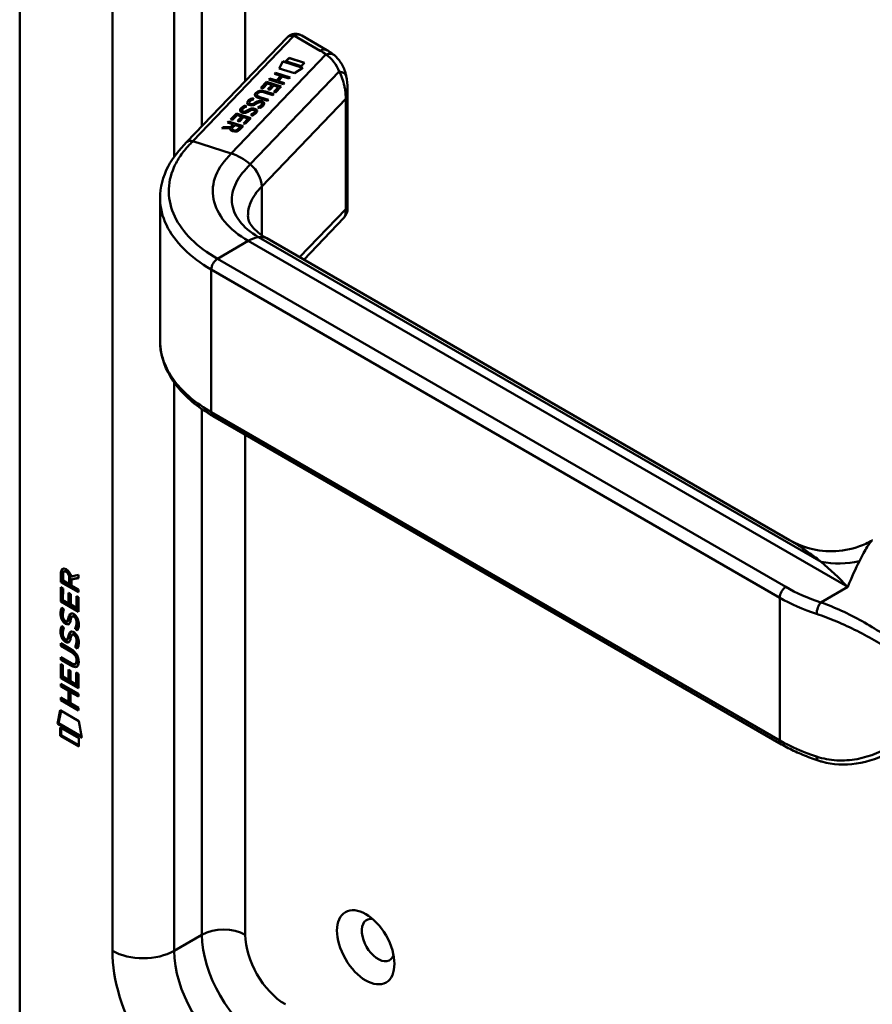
# Model space of a CAD drawing. Header units: millimetres. Extents: x 20 to 833, y 20 to 574.
# Tile 2 of 7: x 190 to 229, y 84 to 129. Entities that reach past the tile are written whole.
import ezdxf

# ---------------------------------------------------------------- set-up
doc = ezdxf.new("R2010")
doc.units = ezdxf.units.MM
doc.header["$LTSCALE"] = 2
doc.layers.add('Sichtbare Kanten(DIN)', color=7, linetype='Continuous', lineweight=50)
doc.layers.add('Sichtbare tangentiale Kanten(DIN)', color=7, linetype='Continuous', lineweight=50)

msp = doc.modelspace()

# ---------------------------------------------------------------- linework, layer by layer
at = {"layer": 'Sichtbare Kanten(DIN)'}
for p, q in [((190.0202, 163.8756), (190.0202, 82.226)), ((197.6609, 123.3266), (202.2704, 128.1277)), ((204.0814, 127.5463), (202.9339, 128.2088)), ((202.2099, 127.035), (202.3575, 127.1888)), ((202.2146, 127.0335), (202.3575, 127.1822)), ((202.3575, 127.1888), (203.0565, 126.9651)), ((202.3575, 127.1888), (202.3575, 127.1822)), ((202.3575, 127.1822), (203.0517, 126.9601)), ((201.8956, 126.7098), (202.066, 127.0308)), ((202.5967, 126.4854), (201.8956, 126.7098)), ((201.8985, 126.7089), (202.066, 127.0243)), ((202.066, 127.0308), (202.9791, 126.7386)), ((202.066, 127.0308), (202.066, 127.0243)), ((202.066, 127.0243), (202.9725, 126.7342)), ((202.9088, 126.8113), (202.2099, 127.035)), ((202.9791, 126.7386), (202.5967, 126.4854)), ((203.0565, 126.9651), (202.9088, 126.8113)), ((201.4278, 126.1983), (201.4766, 126.2491)), ((201.4326, 126.1968), (201.4766, 126.2426)), ((201.4766, 126.2491), (201.7703, 126.1551)), ((201.4766, 126.2491), (201.4766, 126.2426)), ((201.4766, 126.2426), (201.7703, 126.1486)), ((201.678, 126.4588), (201.7267, 126.5096)), ((201.9716, 126.3649), (201.678, 126.4588)), ((201.6827, 126.4573), (201.7267, 126.5031)), ((201.7267, 126.5096), (202.3934, 126.2962)), ((201.7267, 126.5096), (201.7267, 126.5031)), ((201.7267, 126.5031), (202.3886, 126.2912)), ((201.7703, 126.1551), (201.9716, 126.3649)), ((201.7703, 126.1486), (201.9716, 126.3583)), ((202.0548, 126.3383), (201.8534, 126.1285)), ((201.9716, 126.3649), (201.9716, 126.3583)), ((202.3447, 126.2455), (202.0548, 126.3383)), ((202.3934, 126.2962), (202.3447, 126.2455)), ((201.0633, 125.819), (201.325, 126.0916)), ((201.1445, 125.793), (201.0633, 125.819)), ((201.0681, 125.8175), (201.325, 126.085)), ((201.3575, 126.0148), (201.1445, 125.793)), ((201.325, 126.0916), (201.9917, 125.8782)), ((201.325, 126.0916), (201.325, 126.085)), ((201.325, 126.085), (201.9869, 125.8732)), ((201.5717, 125.9462), (201.3575, 126.0148)), ((201.3847, 125.7514), (201.5717, 125.9462)), ((201.3895, 125.7499), (201.5717, 125.9397)), ((202.0945, 125.985), (201.4278, 126.1983)), ((201.653, 125.9202), (201.4659, 125.7254)), ((201.5717, 125.9462), (201.5717, 125.9397)), ((201.6513, 125.6343), (201.8616, 125.8534)), ((201.8616, 125.8534), (201.653, 125.9202)), ((201.6561, 125.6328), (201.8616, 125.8469)), ((201.9917, 125.8782), (201.7326, 125.6083)), ((201.7703, 126.1551), (201.7703, 126.1486)), ((201.8534, 126.1285), (202.1433, 126.0357)), ((201.8534, 126.1285), (201.8534, 126.122)), ((201.8534, 126.122), (202.1385, 126.0307)), ((201.8616, 125.8534), (201.8616, 125.8469)), ((202.1433, 126.0357), (202.0945, 125.985)), ((200.6663, 125.3435), (200.6663, 125.337)), ((200.8814, 125.5016), (200.8814, 125.495)), ((200.9152, 125.5669), (200.9139, 125.5656)), ((201.3599, 125.2201), (200.976, 125.343)), ((201.0192, 125.3955), (201.4086, 125.2709)), ((201.0192, 125.389), (201.4038, 125.2659)), ((201.61, 125.4806), (201.2206, 125.6053)), ((201.2749, 125.6543), (201.6587, 125.5314)), ((201.2749, 125.6477), (201.6539, 125.5264)), ((201.4659, 125.7254), (201.3847, 125.7514)), ((201.6587, 125.5314), (201.61, 125.4806)), ((201.7326, 125.6083), (201.6513, 125.6343)), ((205.0258, 120.2907), (205.0258, 125.761)), ((200.3371, 125.0006), (200.3371, 124.9941)), ((200.5264, 125.1353), (200.5264, 125.1287)), ((200.5816, 125.0768), (200.5844, 125.076)), ((200.5816, 125.0768), (200.5816, 125.0703)), ((200.5816, 125.0703), (200.5844, 125.0694)), ((200.6629, 125.0716), (200.6629, 125.0651)), ((200.7611, 125.115), (200.7611, 125.1085)), ((200.7981, 125.1382), (200.7981, 125.1316)), ((200.9925, 124.8923), (200.9264, 124.931)), ((200.9716, 125.1504), (200.9669, 125.149)), ((201.1186, 125.0863), (201.1191, 125.0892)), ((201.1186, 125.0798), (201.1191, 125.0826)), ((201.1198, 125.0967), (201.1198, 125.0902)), ((201.4086, 125.2709), (201.3599, 125.2201)), ((199.6751, 124.3731), (199.9368, 124.6457)), ((199.6799, 124.3716), (199.9368, 124.6392)), ((199.9693, 124.5689), (199.7564, 124.3471)), ((199.9368, 124.6457), (200.6035, 124.4323)), ((199.9368, 124.6457), (199.9368, 124.6392)), ((199.9368, 124.6392), (200.5987, 124.4273)), ((200.1835, 124.5003), (199.9693, 124.5689)), ((199.9965, 124.3055), (200.1835, 124.5003)), ((200.0013, 124.304), (200.1835, 124.4938)), ((200.2648, 124.4743), (200.0777, 124.2795)), ((200.1835, 124.5003), (200.1835, 124.4938)), ((200.1971, 124.7924), (200.1971, 124.7858)), ((200.2524, 124.7339), (200.2551, 124.7331)), ((200.2524, 124.7339), (200.2524, 124.7274)), ((200.2524, 124.7274), (200.2551, 124.7265)), ((200.4735, 124.4075), (200.2648, 124.4743)), ((200.3336, 124.7287), (200.3336, 124.7222)), ((200.6035, 124.4323), (200.3443, 124.1624)), ((200.4319, 124.7721), (200.4319, 124.7656)), ((200.4689, 124.7953), (200.4689, 124.7887)), ((200.6633, 124.5494), (200.5972, 124.5881)), ((200.6424, 124.8075), (200.6377, 124.8061)), ((200.7894, 124.7434), (200.7899, 124.7463)), ((200.7894, 124.7369), (200.7899, 124.7397)), ((200.7906, 124.7538), (200.7906, 124.7473)), ((199.2707, 123.9519), (199.3268, 124.0104)), ((199.6516, 123.9692), (199.2707, 123.9519)), ((199.2772, 123.9522), (199.3268, 124.0038)), ((199.3268, 124.0104), (199.6908, 124.0269)), ((199.3268, 124.0038), (199.6908, 124.0204)), ((199.3268, 124.0104), (199.3268, 124.0038)), ((199.5345, 124.2267), (199.5838, 124.278)), ((199.8007, 124.1414), (199.5345, 124.2267)), ((199.5393, 124.2251), (199.5838, 124.2715)), ((199.5838, 124.278), (200.2505, 124.0647)), ((199.5838, 124.278), (199.5838, 124.2715)), ((199.5838, 124.2715), (200.2457, 124.0597)), ((199.6516, 123.9692), (199.6516, 123.9627)), ((199.7564, 124.3471), (199.6751, 124.3731)), ((199.6908, 124.0269), (199.8007, 124.1414)), ((199.6908, 124.0204), (199.8007, 124.1349)), ((199.6908, 124.0269), (199.6908, 124.0204)), ((199.8823, 124.1153), (199.7675, 123.9957)), ((199.8007, 124.1414), (199.8007, 124.1349)), ((200.1196, 124.0394), (199.8823, 124.1153)), ((200.0777, 124.2795), (199.9965, 124.3055)), ((200.0048, 123.9198), (200.1196, 124.0394)), ((200.0048, 123.9132), (200.1196, 124.0329)), ((200.2505, 124.0647), (200.0804, 123.8879)), ((200.1196, 124.0394), (200.1196, 124.0329)), ((200.2631, 124.1884), (200.4735, 124.4075)), ((200.3443, 124.1624), (200.2631, 124.1884)), ((200.2679, 124.1869), (200.4735, 124.401)), ((200.4735, 124.4075), (200.4735, 124.401)), ((199.7376, 123.939), (199.7376, 123.9325)), ((196.4458, 114.2291), (196.4458, 120.7027)), ((204.857, 119.8621), (203.021, 117.9499)), ((225.2599, 105.1103), (201.3268, 118.928)), ((224.8927, 95.76), (198.8712, 110.7836)), ((192.0909, 103.6978), (192.0485, 103.6733)), ((191.9043, 103.1904), (191.9049, 103.619)), ((191.9473, 103.6435), (191.9049, 103.619)), ((191.9467, 103.2149), (191.9473, 103.6435)), ((192.0034, 103.5478), (192.0032, 103.2578)), ((192.0032, 103.2578), (192.2911, 103.0914)), ((192.2911, 103.0914), (192.2913, 103.3814)), ((192.3335, 103.1159), (192.3337, 103.4059)), ((192.3752, 103.4508), (192.7133, 103.5136)), ((192.3902, 103.3118), (192.39, 103.0342)), ((192.7132, 103.3719), (192.3902, 103.3118)), ((192.4326, 103.3363), (192.3902, 103.3118)), ((192.7132, 103.3885), (192.4326, 103.3363)), ((192.7133, 103.5136), (192.7132, 103.3719)), ((191.9037, 102.2991), (191.9041, 102.9534)), ((191.9041, 102.9534), (192.0026, 102.8965)), ((191.9467, 103.2149), (191.9043, 103.1904)), ((192.7128, 102.7229), (191.9043, 103.1904)), ((191.9461, 102.3236), (191.9465, 102.9289)), ((192.7128, 102.7719), (191.9467, 103.2149)), ((192.0026, 102.8965), (192.0023, 102.3652)), ((192.3335, 103.1159), (192.2911, 103.0914)), ((192.39, 103.0342), (192.7129, 102.8475)), ((192.7129, 102.8475), (192.7128, 102.7229)), ((192.0023, 102.3652), (192.2553, 102.2189)), ((192.2553, 102.2189), (192.2556, 102.6913)), ((192.2556, 102.6913), (192.3542, 102.6343)), ((192.2977, 102.2434), (192.298, 102.6668)), ((192.3542, 102.6343), (192.3539, 102.1619)), ((192.6137, 102.0117), (192.6141, 102.5494)), ((192.6141, 102.5494), (192.7126, 102.4924)), ((192.6561, 102.0362), (192.6565, 102.5249)), ((192.7126, 102.4924), (192.7122, 101.8316)), ((191.9461, 102.3236), (191.9037, 102.2991)), ((192.7122, 101.8316), (191.9037, 102.2991)), ((192.7122, 101.8806), (191.9461, 102.3236)), ((191.9522, 102.0183), (192.048, 101.9303)), ((192.2977, 102.2434), (192.2553, 102.2189)), ((192.3539, 102.1619), (192.6137, 102.0117)), ((192.6561, 102.0362), (192.6137, 102.0117)), ((192.0078, 101.5514), (192.0098, 101.5445)), ((192.2436, 101.4323), (192.2467, 101.436)), ((192.4665, 101.6408), (192.4241, 101.6163)), ((192.4977, 101.6044), (192.4944, 101.6063)), ((192.5401, 101.6289), (192.4977, 101.6044)), ((192.5401, 101.6289), (192.5368, 101.6308)), ((191.9517, 101.187), (192.0474, 101.0989)), ((192.2322, 101.422), (192.1897, 101.3975)), ((192.2348, 101.4237), (192.1924, 101.3992)), ((192.2012, 101.4078), (192.2043, 101.4115)), ((192.5945, 101.0806), (192.552, 101.0561)), ((192.0072, 100.72), (192.0092, 100.7132)), ((192.2316, 100.5907), (192.1892, 100.5662)), ((192.2342, 100.5923), (192.1918, 100.5678)), ((192.2006, 100.5764), (192.2037, 100.5801)), ((192.2431, 100.6009), (192.2461, 100.6046)), ((192.4659, 100.8095), (192.4235, 100.785)), ((192.4971, 100.7731), (192.4938, 100.775)), ((192.5396, 100.7975), (192.4971, 100.7731)), ((192.5396, 100.7975), (192.5362, 100.7995)), ((191.9022, 100.266), (191.9023, 100.3891)), ((191.9447, 100.2905), (191.9022, 100.266)), ((192.3745, 99.9929), (191.9022, 100.266)), ((191.9023, 100.3891), (192.3678, 100.1199)), ((191.9447, 100.2905), (191.9447, 100.3646)), ((192.4169, 100.0174), (191.9447, 100.2905)), ((192.5939, 100.2493), (192.5515, 100.2248)), ((191.9018, 99.6344), (191.9019, 99.7575)), ((191.9442, 99.6589), (191.9018, 99.6344)), ((192.3673, 99.3652), (191.9018, 99.6344)), ((191.9019, 99.7575), (192.3741, 99.4844)), ((191.9442, 99.6589), (191.9443, 99.733)), ((192.4097, 99.3897), (191.9442, 99.6589)), ((191.9012, 98.7936), (191.9017, 99.4479)), ((191.9017, 99.4479), (192.0002, 99.3909)), ((191.9437, 98.8181), (191.9441, 99.4234)), ((192.0002, 99.3909), (191.9999, 98.8597)), ((192.2529, 98.7134), (192.2532, 99.1858)), ((192.2532, 99.1858), (192.3518, 99.1288)), ((192.6111, 99.4685), (192.5687, 99.444)), ((192.6234, 99.5928), (192.6234, 99.596)), ((192.6658, 99.6173), (192.6658, 99.6205)), ((191.9437, 98.8181), (191.9012, 98.7936)), ((192.7097, 98.3261), (191.9012, 98.7936)), ((192.7098, 98.3751), (191.9437, 98.8181)), ((191.9999, 98.8597), (192.2529, 98.7134)), ((192.2953, 98.7379), (192.2529, 98.7134)), ((192.2953, 98.7379), (192.2956, 99.1613)), ((192.3518, 99.1288), (192.3515, 98.6564)), ((192.6113, 98.5062), (192.6116, 99.0439)), ((192.6116, 99.0439), (192.7102, 98.9869)), ((192.6537, 98.5307), (192.654, 99.0194)), ((192.7102, 98.9869), (192.7097, 98.3261)), ((191.9006, 98.4117), (191.9007, 98.5348)), ((191.943, 98.4362), (191.9006, 98.4117)), ((192.2522, 98.2084), (191.9006, 98.4117)), ((191.9007, 98.5348), (192.7092, 98.0672)), ((191.943, 98.4362), (191.9431, 98.5103)), ((192.2946, 98.2329), (191.943, 98.4362)), ((192.3515, 98.6564), (192.6113, 98.5062)), ((192.6537, 98.5307), (192.6113, 98.5062)), ((191.9002, 97.9032), (192.2518, 97.6999)), ((191.9002, 97.7801), (191.9002, 97.9032)), ((191.9426, 97.8046), (191.9426, 97.8787)), ((192.2518, 97.6999), (192.2522, 98.2084)), ((192.2946, 98.2329), (192.2522, 98.2084)), ((192.2943, 97.7244), (192.2946, 98.2329)), ((192.353, 98.1501), (192.3526, 97.6416)), ((192.3954, 98.1746), (192.353, 98.1501)), ((192.7091, 97.9441), (192.353, 98.1501)), ((192.7092, 97.9931), (192.3954, 98.1746)), ((192.7092, 98.0672), (192.7091, 97.9441)), ((191.9426, 97.8046), (191.9002, 97.7801)), ((192.7087, 97.3125), (191.9002, 97.7801)), ((192.7087, 97.3615), (191.9426, 97.8046)), ((192.2943, 97.7244), (192.2518, 97.6999)), ((192.3526, 97.6416), (192.7088, 97.4356)), ((192.7088, 97.4356), (192.7087, 97.3125)), ((191.7499, 96.6985), (191.8798, 97.3201)), ((191.7924, 96.723), (191.913, 97.3009)), ((191.8798, 97.3201), (192.73, 96.8285)), ((191.7924, 96.723), (191.7499, 96.6985)), ((192.8573, 96.0582), (191.7499, 96.6985)), ((192.8483, 96.1124), (191.7924, 96.723)), ((191.8796, 96.1573), (191.8799, 96.5302)), ((191.8799, 96.5302), (192.7275, 96.04)), ((191.9221, 96.1818), (191.9223, 96.5056)), ((192.73, 96.8285), (192.8573, 96.0582)), ((191.9221, 96.1818), (191.8796, 96.1573)), ((192.7273, 95.6672), (191.8796, 96.1573)), ((192.7273, 95.7162), (191.9221, 96.1818)), ((192.7275, 96.04), (192.7273, 95.6672))]:
    msp.add_line(p, q, dxfattribs=at)
for centre, major_axis, ratio, start_param, end_param in [((202.7339, 127.6314), (-0.0755, -0.6195), 0.7115312, 2.8475901, 2.8503956), ((202.471, 125.6878), (-1.6855, -0.2004), 0.2227734, 6.0189823, 6.7374462), ((202.471, 125.6813), (-1.6855, -0.2004), 0.2227734, 6.0189823, 6.248126), ((201.5607, 124.7391), (-0.6999, 0.8793), 0.508563, 5.6322742, 6.3506135), ((201.5607, 124.7326), (-0.6999, 0.8793), 0.508563, 5.6322742, 6.3506135), ((203.8221, 121.148), (-2.8711, 4.4486), 0.1919845, 6.0537057, 6.3286387), ((200.9528, 125.2547), (-0.4242, -0.1341), 0.3233846, 6.1744606, 6.6961534), ((200.9528, 125.2482), (-0.4242, -0.1341), 0.3233846, 6.1744606, 6.6961534), ((200.9821, 125.1428), (-0.0415, -0.0104), 0.2378528, 4.5998628, 4.9079409), ((200.8393, 125.0343), (-0.2793, -0.0723), 0.3644737, 2.9788815, 3.4367128), ((200.3697, 124.7348), (-0.7469, -0.3755), 0.1815355, 2.9351092, 2.9942501), ((200.3697, 124.7282), (-0.7469, -0.3755), 0.1815355, 2.9351092, 2.9942501), ((200.8393, 125.0278), (-0.2793, -0.0723), 0.3644737, 2.9788815, 3.0474983), ((200.6241, 124.912), (0.4247, 0.1343), 0.3231453, 3.0328436, 3.5542314), ((200.6241, 124.9055), (0.4247, 0.1343), 0.3231453, 3.0328436, 3.5542314), ((200.6529, 124.7999), (0.0415, 0.0104), 0.2378528, 1.4582702, 1.7663483), ((200.513, 124.692), (0.2764, 0.0717), 0.3664071, 6.1193528, 6.5796465), ((200.0924, 124.4187), (0.695, 0.349), 0.1896589, 6.0682095, 6.1291689), ((200.0924, 124.4122), (0.695, 0.349), 0.1896589, 6.0682095, 6.1291689), ((200.513, 124.6855), (0.2764, 0.0717), 0.3664071, 6.1193528, 6.1883477), ((200.165, 124.0188), (-0.5177, -0.0928), 0.3764718, 6.0705057, 6.9013133), ((200.165, 124.0123), (-0.5177, -0.0928), 0.3764718, 6.0705057, 6.1995434), ((199.8295, 124.1117), (-0.1508, 0.213), 0.8045146, 2.3224703, 3.2952147), ((199.8295, 124.1052), (0.1508, -0.213), 0.8045146, 5.4640629, 6.4368074), ((192.3368, 103.103), (-0.2852, 0.572), 0.3018726, 5.8544378, 6.8271823), ((192.3792, 103.1275), (-0.2852, 0.572), 0.3018726, 5.8544378, 6.3016541), ((191.9428, 103.304), (0.0331, 0.5223), 0.8552942, 5.0507542, 5.8815618), ((192.3659, 102.3606), (0.2782, 0.9168), 0.2812352, 2.6697512, 2.7307106), ((192.2186, 101.689), (0.0594, 0.2992), 0.7221699, 2.2112627, 2.6715564), ((192.2271, 101.4498), (0.0248, 0.0325), 0.5839136, 4.3085899, 4.616668), ((192.3111, 101.1612), (0.1452, 0.4621), 0.6150433, 5.609575, 6.1309628), ((192.3536, 101.1857), (0.1452, 0.4621), 0.6150433, 5.609575, 6.1309628), ((192.1847, 101.4253), (0.0248, 0.0325), 0.5839136, 4.3085899, 4.616668), ((192.3896, 101.5958), (0.304, 0.9816), 0.2703466, 2.6905514, 2.7496924), ((192.2202, 100.8592), (0.0623, 0.3009), 0.7230879, 2.2199231, 2.6777544), ((192.1841, 100.5939), (0.0248, 0.0325), 0.5839136, 4.3085899, 4.616668), ((192.2265, 100.6184), (0.0248, 0.0325), 0.5839136, 4.3085899, 4.616668), ((192.3109, 100.3304), (0.1447, 0.4616), 0.6153509, 5.6088275, 6.1305203), ((192.3533, 100.3549), (0.1447, 0.4616), 0.6153509, 5.6088275, 6.1305203), ((191.287, 99.2175), (1.3899, 0.5619), 0.6425575, 6.0293145, 6.7477784), ((191.2881, 101.5174), (1.3535, -2.2012), 0.2164125, 5.9020216, 6.620361), ((185.9955, 109.8981), (6.5757, -10.4526), 0.0794051, 6.1336195, 6.4085525), ((191.3306, 101.5419), (1.3535, -2.2012), 0.2164125, 5.9020216, 6.2333915), ((186.0379, 109.9226), (6.5757, -10.4526), 0.0794051, 6.2801711, 6.4085525), ((226.6963, 95.3993), (-0.1253, -0.3799), 0.405066, 0, 0.0026553), ((206.4251, 86.7984), (-0.53, 0.918), 0.5773503, 5.8272815, 9.8806818)]:
    msp.add_ellipse(centre, major_axis=major_axis, ratio=ratio, start_param=start_param, end_param=end_param, dxfattribs=at)
msp.add_ellipse((205.8594, 86.4718), major_axis=(-0.93, 1.6108), ratio=0.5773503, dxfattribs=at)
for points, knots in [([(202.3925, 128.2228), (202.3843, 128.218), (202.376, 128.213), (202.3596, 128.2024), (202.3514, 128.1968), (202.335, 128.1849), (202.3268, 128.1787), (202.3105, 128.1654), (202.3024, 128.1585), (202.2863, 128.1437), (202.2783, 128.1359), (202.2704, 128.1277)], [3.14159265, 3.14159265, 3.14159265, 3.14159265, 3.19744319, 3.19744319, 3.25329373, 3.25329373, 3.30914426, 3.30914426, 3.3649948, 3.3649948, 3.42084533, 3.42084533, 3.42084533, 3.42084533]), ([(202.3989, 128.2262), (202.4352, 128.247), (202.4746, 128.2625), (202.5617, 128.285), (202.6106, 128.2906), (202.7167, 128.2882), (202.7749, 128.2766), (202.8599, 128.246), (202.8899, 128.2325), (202.9188, 128.217)], [0.0018164, 0.0018164, 0.0018164, 0.0018164, 0.03330732, 0.03330732, 0.0701317, 0.0701317, 0.11372065, 0.11372065, 0.13856162, 0.13856162, 0.13856162, 0.13856162]), ([(204.4254, 127.3068), (204.4043, 127.3246), (204.3827, 127.342), (204.3389, 127.3761), (204.3166, 127.3928), (204.2713, 127.4254), (204.2483, 127.4414), (204.2017, 127.4726), (204.1781, 127.4878), (204.1302, 127.5176), (204.1059, 127.5321), (204.0814, 127.5463)], [1.38714146, 1.38714146, 1.38714146, 1.38714146, 1.42387243, 1.42387243, 1.4606034, 1.4606034, 1.49733438, 1.49733438, 1.53406535, 1.53406535, 1.57079633, 1.57079633, 1.57079633, 1.57079633]), ([(204.4229, 127.3081), (204.5501, 127.2012), (204.6586, 127.0696), (204.8365, 126.7731), (204.905, 126.6037), (204.9574, 126.4042), (204.9634, 126.3795), (204.969, 126.3547)], [0, 0, 0, 0, 0.13983713, 0.13983713, 0.29009043, 0.29009043, 0.31120712, 0.31120712, 0.31120712, 0.31120712]), ([(201.0192, 125.3955), (200.984, 125.4068), (200.949, 125.421), (200.9092, 125.4484), (200.8978, 125.4591), (200.8835, 125.4823), (200.8806, 125.494), (200.8826, 125.5199), (200.8887, 125.5333), (200.9024, 125.5528), (200.9079, 125.5593), (200.9139, 125.5656)], [0, 0, 0, 0, 0.030130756, 0.030130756, 0.046431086, 0.046431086, 0.062072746, 0.062072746, 0.079974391, 0.079974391, 0.089297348, 0.089297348, 0.089297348, 0.089297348]), ([(200.8814, 125.495), (200.8814, 125.4846), (200.8843, 125.4743), (200.8978, 125.4526), (200.9092, 125.4419), (200.949, 125.4145), (200.984, 125.4002), (201.0192, 125.389)], [-0.060122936, -0.060122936, -0.060122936, -0.060122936, -0.046431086, -0.046431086, -0.030130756, -0.030130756, 0, 0, 0, 0]), ([(196.4451, 120.7651), (196.4451, 121.2587), (196.5752, 121.759), (197.0237, 122.6156), (197.3375, 122.9898), (197.66, 123.3256)], [0, 0, 0, 0, 0.5856349, 0.5856349, 1.0844107, 1.0844107, 1.0844107, 1.0844107]), ([(200.4704, 119.9566), (200.473, 119.773), (200.506, 119.6552), (200.7363, 119.3745), (200.8241, 119.2861), (201.0412, 119.1082), (201.1749, 119.0156), (201.3286, 118.9269)], [0, 0, 0, 0, 0.47850607, 0.47850607, 0.65840736, 0.65840736, 0.84610369, 0.84610369, 0.84610369, 0.84610369]), ([(205.0258, 120.2907), (205.0257, 120.2769), (205.0253, 120.2602), (205.0227, 120.2246), (205.0206, 120.2055), (205.0129, 120.158), (205.0062, 120.129), (204.9827, 120.0541), (204.962, 120.0085), (204.9175, 119.9359), (204.8961, 119.907), (204.8723, 119.8802)], [0.0000336, 0.0000336, 0.0000336, 0.0000336, 0.01554216, 0.01554216, 0.03094419, 0.03094419, 0.05366889, 0.05366889, 0.09094755, 0.09094755, 0.1178526, 0.1178526, 0.1178526, 0.1178526]), ([(198.8725, 110.783), (198.2514, 111.1416), (197.7201, 111.5685), (196.9151, 112.5149), (196.6342, 113.0517), (196.4686, 113.8096), (196.4454, 114.0232), (196.4454, 114.2359)], [0, 0, 0, 0, 0.6474888, 0.6474888, 1.3045132, 1.3045132, 1.5578647, 1.5578647, 1.5578647, 1.5578647]), ([(225.2585, 105.1111), (225.5804, 104.9254), (225.9456, 104.7813), (226.7122, 104.6076), (227.1238, 104.5816), (227.9488, 104.6604), (228.37, 104.7753), (228.8489, 104.995), (228.9493, 105.0468), (229.0456, 105.1022)], [0, 0, 0, 0, 0.3044223, 0.3044223, 0.622396, 0.622396, 0.9590758, 0.9590758, 1.0516995, 1.0516995, 1.0516995, 1.0516995]), ([(192.6234, 99.596), (192.6234, 99.6112), (192.6227, 99.627), (192.6181, 99.6738), (192.6118, 99.7061), (192.5907, 99.7674), (192.5776, 99.7951), (192.5437, 99.8492), (192.5236, 99.8739), (192.4622, 99.9366), (192.4171, 99.9683), (192.3745, 99.9929)], [0, 0, 0, 0, 0.01400423, 0.01400423, 0.0408947, 0.0408947, 0.06439039, 0.06439039, 0.08887549, 0.08887549, 0.13413559, 0.13413559, 0.13413559, 0.13413559]), ([(192.6658, 99.6205), (192.6658, 99.6357), (192.6651, 99.6514), (192.6605, 99.6983), (192.6542, 99.7306), (192.6331, 99.7919), (192.62, 99.8196), (192.5861, 99.8737), (192.5661, 99.8984), (192.5047, 99.961), (192.4595, 99.9928), (192.4169, 100.0174)], [0, 0, 0, 0, 0.01400423, 0.01400423, 0.0408947, 0.0408947, 0.06439039, 0.06439039, 0.08887549, 0.08887549, 0.13413559, 0.13413559, 0.13413559, 0.13413559]), ([(226.571, 95.0194), (226.4492, 95.0596), (226.3291, 95.1017), (226.0928, 95.1896), (225.9764, 95.2355), (225.7479, 95.3308), (225.6357, 95.3803), (225.4156, 95.4828), (225.3077, 95.5359), (225.0966, 95.6454), (224.9934, 95.7019), (224.8927, 95.76)], [1.30450231, 1.30450231, 1.30450231, 1.30450231, 1.35776111, 1.35776111, 1.41101992, 1.41101992, 1.46427872, 1.46427872, 1.51753752, 1.51753752, 1.57079633, 1.57079633, 1.57079633, 1.57079633]), ([(229.9246, 95.4492), (229.4304, 95.1639), (228.8762, 94.9635), (227.7929, 94.8035), (227.2477, 94.828), (226.6817, 94.9844), (226.6264, 95.0012), (226.5714, 95.0193)], [0, 0, 0, 0, 0.46436216, 0.46436216, 0.89267076, 0.89267076, 0.93935419, 0.93935419, 0.93935419, 0.93935419])]:
    msp.add_open_spline(points, degree=3, knots=knots, dxfattribs=at)
for points in [[(204.9702, 126.3495), (205.0109, 126.1658), (205.0256, 125.9689), (205.0258, 125.765)], [(200.5211, 125.2635), (200.5709, 125.3059), (200.6503, 125.3385), (200.6663, 125.3435)], [(200.5211, 125.257), (200.5709, 125.2994), (200.6503, 125.332), (200.6663, 125.337)], [(200.6663, 125.3435), (200.6705, 125.3414), (200.7411, 125.3044), (200.7411, 125.3044)], [(200.6663, 125.337), (200.6696, 125.3353), (200.7153, 125.3114), (200.7336, 125.3018)], [(205.0258, 125.761), (205.0258, 125.7623), (205.0258, 125.7637), (205.0258, 125.765)], [(200.1058, 124.7836), (200.1035, 124.8162), (200.1192, 124.8497), (200.1541, 124.886)], [(200.1057, 124.7867), (200.1068, 124.8162), (200.1226, 124.8467), (200.1541, 124.8794)], [(200.1541, 124.886), (200.165, 124.8974), (200.1777, 124.9085), (200.1919, 124.9206)], [(200.1541, 124.8794), (200.165, 124.8909), (200.1777, 124.9019), (200.1919, 124.9141)], [(200.1919, 124.9206), (200.2416, 124.963), (200.3211, 124.9956), (200.3371, 125.0006)], [(200.1919, 124.9141), (200.2416, 124.9564), (200.3211, 124.9891), (200.3371, 124.9941)], [(200.2925, 124.9048), (200.2334, 124.8651), (200.1978, 124.8279), (200.1972, 124.7934)], [(200.4119, 124.9615), (200.4119, 124.9615), (200.343, 124.9388), (200.2925, 124.9048)], [(200.3371, 125.0006), (200.3413, 124.9985), (200.4119, 124.9615), (200.4119, 124.9615)], [(200.3371, 124.9941), (200.3404, 124.9924), (200.3861, 124.9685), (200.4044, 124.9589)], [(200.4351, 125.1265), (200.4327, 125.1591), (200.4484, 125.1926), (200.4833, 125.2289)], [(200.4349, 125.1296), (200.436, 125.1591), (200.4519, 125.1896), (200.4833, 125.2224)], [(200.5644, 125.0186), (200.4924, 125.0349), (200.4394, 125.0695), (200.4351, 125.1265)], [(200.4833, 125.2289), (200.4943, 125.2403), (200.5069, 125.2514), (200.5211, 125.2635)], [(200.4833, 125.2224), (200.4943, 125.2338), (200.5069, 125.2448), (200.5211, 125.257)], [(200.6217, 125.2477), (200.5626, 125.208), (200.5271, 125.1708), (200.5264, 125.1363)], [(200.6851, 125.0164), (200.6492, 125.0085), (200.6095, 125.0085), (200.5644, 125.0186)], [(200.5839, 124.854), (200.6379, 124.8737), (200.7039, 124.8805), (200.7775, 124.8563)], [(200.5839, 124.8475), (200.6379, 124.8672), (200.7039, 124.874), (200.7775, 124.8498)], [(200.5844, 125.076), (200.6128, 125.0669), (200.6345, 125.0657), (200.6629, 125.0716)], [(200.5844, 125.0694), (200.6128, 125.0604), (200.6345, 125.0592), (200.6629, 125.0651)], [(200.7411, 125.3044), (200.7411, 125.3044), (200.6722, 125.2817), (200.6217, 125.2477)], [(200.6629, 125.0716), (200.6908, 125.0783), (200.7228, 125.0924), (200.7611, 125.115)], [(200.6629, 125.0651), (200.6908, 125.0718), (200.7228, 125.0859), (200.7611, 125.1085)], [(200.8579, 125.0926), (200.7908, 125.0493), (200.7397, 125.0285), (200.6851, 125.0164)], [(200.7611, 125.115), (200.7668, 125.1185), (200.7976, 125.1379), (200.7981, 125.1382)], [(200.7611, 125.1085), (200.7668, 125.112), (200.7976, 125.1314), (200.7981, 125.1316)], [(200.7981, 125.1382), (200.8418, 125.1664), (200.8777, 125.184), (200.9132, 125.1969)], [(200.7981, 125.1316), (200.8418, 125.1599), (200.8777, 125.1775), (200.9132, 125.1904)], [(200.9669, 125.149), (200.9368, 125.1393), (200.9024, 125.1215), (200.8579, 125.0926)], [(200.9132, 125.1969), (200.9672, 125.2166), (201.0332, 125.2234), (201.1067, 125.1992)], [(200.9132, 125.1904), (200.9672, 125.2101), (201.0332, 125.2169), (201.1067, 125.1927)], [(200.9264, 124.931), (200.9265, 124.931), (200.9966, 124.9661), (201.0226, 124.9821)], [(200.9324, 124.9275), (200.95, 124.9364), (201.0012, 124.9624), (201.0226, 124.9755)], [(201.0988, 125.1331), (201.0723, 125.1521), (201.0237, 125.1613), (200.9843, 125.1537)], [(201.0293, 124.9081), (201.0184, 124.9029), (200.9925, 124.8923), (200.9925, 124.8923)], [(201.0226, 124.9821), (201.0701, 125.0113), (201.1005, 125.0411), (201.1148, 125.0745)], [(201.0226, 124.9755), (201.0701, 125.0048), (201.1005, 125.0345), (201.1148, 125.068)], [(201.1267, 124.9684), (201.1046, 124.951), (201.0682, 124.9262), (201.0293, 124.9081)], [(201.1067, 125.1992), (201.13, 125.1915), (201.1341, 125.1891), (201.1412, 125.186)], [(201.1067, 125.1927), (201.13, 125.185), (201.1341, 125.1826), (201.1412, 125.1795)], [(201.2122, 125.0822), (201.2023, 125.0431), (201.1789, 125.0095), (201.1267, 124.9684)], [(201.1412, 125.186), (201.189, 125.1649), (201.2239, 125.1282), (201.2122, 125.0822)], [(201.1412, 125.1795), (201.1815, 125.1617), (201.2126, 125.1328), (201.2144, 125.0966)], [(200.2352, 124.6757), (200.1632, 124.692), (200.1102, 124.7265), (200.1058, 124.7836)], [(200.3559, 124.6735), (200.32, 124.6656), (200.2802, 124.6656), (200.2352, 124.6757)], [(200.2551, 124.7331), (200.2835, 124.724), (200.3053, 124.7228), (200.3336, 124.7287)], [(200.2551, 124.7265), (200.2835, 124.7174), (200.3053, 124.7162), (200.3336, 124.7222)], [(200.3336, 124.7287), (200.3616, 124.7354), (200.3936, 124.7495), (200.4319, 124.7721)], [(200.3336, 124.7222), (200.3616, 124.7289), (200.3936, 124.743), (200.4319, 124.7656)], [(200.5287, 124.7497), (200.4616, 124.7064), (200.4104, 124.6856), (200.3559, 124.6735)], [(200.4319, 124.7721), (200.4376, 124.7756), (200.4684, 124.795), (200.4689, 124.7953)], [(200.4319, 124.7656), (200.4376, 124.7691), (200.4684, 124.7885), (200.4689, 124.7887)], [(200.4689, 124.7953), (200.5126, 124.8235), (200.5484, 124.8411), (200.5839, 124.854)], [(200.4689, 124.7887), (200.5126, 124.817), (200.5484, 124.8346), (200.5839, 124.8475)], [(200.6377, 124.8061), (200.6075, 124.7964), (200.5731, 124.7786), (200.5287, 124.7497)], [(200.5972, 124.5881), (200.5972, 124.5881), (200.6674, 124.6232), (200.6933, 124.6391)], [(200.6032, 124.5846), (200.6207, 124.5934), (200.672, 124.6195), (200.6933, 124.6326)], [(200.7696, 124.7902), (200.743, 124.8092), (200.6945, 124.8184), (200.6551, 124.8108)], [(200.7001, 124.5652), (200.6892, 124.56), (200.6633, 124.5494), (200.6633, 124.5494)], [(200.6933, 124.6391), (200.7409, 124.6684), (200.7713, 124.6981), (200.7856, 124.7316)], [(200.6933, 124.6326), (200.7409, 124.6619), (200.7713, 124.6916), (200.7856, 124.7251)], [(200.7975, 124.6255), (200.7754, 124.608), (200.739, 124.5833), (200.7001, 124.5652)], [(200.7775, 124.8563), (200.8008, 124.8486), (200.8049, 124.8462), (200.8119, 124.8431)], [(200.7775, 124.8498), (200.8008, 124.8421), (200.8049, 124.8397), (200.8119, 124.8365)], [(200.883, 124.7393), (200.873, 124.7001), (200.8497, 124.6666), (200.7975, 124.6255)], [(200.8119, 124.8431), (200.8598, 124.822), (200.8946, 124.7853), (200.883, 124.7393)], [(200.8119, 124.8365), (200.8523, 124.8188), (200.8834, 124.7899), (200.8852, 124.7537)], [(199.7675, 123.9957), (199.7322, 123.959), (199.7104, 123.9086), (199.8073, 123.8776)], [(199.7376, 123.9325), (199.7376, 123.9098), (199.7555, 123.8877), (199.8073, 123.8711)], [(200.0804, 123.8879), (200.0201, 123.8295), (199.9063, 123.7845), (199.7633, 123.8303)], [(196.4459, 120.7651), (196.4458, 120.7637), (196.4458, 120.7624), (196.4458, 120.7611)], [(204.8584, 119.8635), (204.8579, 119.8631), (204.8575, 119.8626), (204.857, 119.8621)], [(191.9049, 103.619), (191.9089, 103.761), (191.9745, 103.874), (192.1479, 103.7738)], [(191.9473, 103.6435), (191.9493, 103.7119), (191.9655, 103.7736), (192.0012, 103.8079)], [(192.3337, 103.4059), (192.3337, 103.495), (192.3092, 103.6155), (192.1917, 103.6835)], [(192.2913, 103.3814), (192.2913, 103.4705), (192.2667, 103.591), (192.1492, 103.659)], [(191.8954, 101.8303), (191.9004, 101.8729), (191.9121, 101.9337), (191.9321, 101.9787)], [(191.9321, 101.9787), (191.9377, 101.9917), (191.9522, 102.0183), (191.9522, 102.0183)], [(191.9378, 101.8548), (191.9427, 101.8962), (191.9539, 101.9548), (191.9729, 101.9993)], [(192.048, 101.9303), (192.048, 101.9302), (192.0141, 101.8432), (192.0042, 101.8039)], [(191.9173, 101.5557), (191.8917, 101.6491), (191.8835, 101.73), (191.8954, 101.8303)], [(192.0755, 101.3139), (192.0123, 101.3611), (191.9473, 101.4461), (191.9173, 101.5557)], [(191.9597, 101.5801), (191.9341, 101.6736), (191.9259, 101.7545), (191.9378, 101.8548)], [(192.1179, 101.3384), (192.0547, 101.3856), (191.9898, 101.4706), (191.9597, 101.5801)], [(192.0042, 101.8039), (191.9861, 101.7319), (191.9843, 101.6596), (192.0008, 101.5795)], [(192.0677, 101.4416), (192.1093, 101.3981), (192.1626, 101.379), (192.1924, 101.3992)], [(192.2043, 101.4115), (192.2237, 101.4361), (192.2398, 101.4802), (192.2553, 101.5513)], [(192.2467, 101.436), (192.2661, 101.4606), (192.2822, 101.5047), (192.2978, 101.5758)], [(192.2553, 101.5513), (192.2791, 101.6577), (192.308, 101.71), (192.3479, 101.7417)], [(192.3513, 101.4468), (192.3359, 101.3773), (192.3183, 101.3336), (192.2968, 101.301)], [(192.2978, 101.5758), (192.3193, 101.672), (192.345, 101.724), (192.3792, 101.7564)], [(192.3479, 101.7417), (192.3742, 101.7625), (192.4111, 101.7648), (192.4619, 101.7434)], [(192.3651, 101.5037), (192.3629, 101.4951), (192.3515, 101.4474), (192.3513, 101.4468)], [(192.4177, 101.6121), (192.3977, 101.5947), (192.3806, 101.5595), (192.3651, 101.5037)], [(192.4944, 101.6063), (192.46, 101.6263), (192.4387, 101.6278), (192.4177, 101.6121)], [(192.4619, 101.7434), (192.5432, 101.709), (192.6232, 101.63), (192.6779, 101.4951)], [(192.5368, 101.6308), (192.5059, 101.6487), (192.4856, 101.6518), (192.4665, 101.6408)], [(192.6125, 101.1972), (192.632, 101.2947), (192.6319, 101.3849), (192.6019, 101.4667)], [(192.6549, 101.2217), (192.6744, 101.3192), (192.6743, 101.4094), (192.6443, 101.4912)], [(192.6779, 101.4951), (192.7091, 101.4181), (192.7243, 101.3378), (192.7242, 101.2497)], [(191.9167, 100.7243), (191.8911, 100.8177), (191.8829, 100.8986), (191.8948, 100.999)], [(191.8948, 100.999), (191.8998, 101.0415), (191.9115, 101.1023), (191.9316, 101.1473)], [(191.9591, 100.7488), (191.9335, 100.8422), (191.9253, 100.9231), (191.9372, 101.0235)], [(191.9316, 101.1473), (191.9371, 101.1603), (191.9516, 101.187), (191.9517, 101.187)], [(191.9372, 101.0235), (191.9421, 101.0648), (191.9533, 101.1234), (191.9723, 101.168)], [(192.0474, 101.0989), (192.0474, 101.0989), (192.0135, 101.0118), (192.0036, 100.9725)], [(192.1192, 101.2844), (192.0908, 101.3013), (192.0848, 101.3069), (192.0755, 101.3139)], [(192.1617, 101.3089), (192.1332, 101.3258), (192.1272, 101.3314), (192.1179, 101.3384)], [(192.2968, 101.301), (192.2642, 101.2513), (192.209, 101.2313), (192.1192, 101.2844)], [(192.2801, 101.2803), (192.2497, 101.2726), (192.2109, 101.2798), (192.1617, 101.3089)], [(192.2322, 101.422), (192.2331, 101.4226), (192.2339, 101.4231), (192.2348, 101.4237)], [(192.552, 101.0561), (192.552, 101.0562), (192.5958, 101.1138), (192.6125, 101.1972)], [(192.6563, 100.9676), (192.6505, 100.9725), (192.5521, 101.0561), (192.552, 101.0561)], [(192.5945, 101.0806), (192.5945, 101.0806), (192.6382, 101.1383), (192.6549, 101.2217)], [(192.6789, 101.0089), (192.6485, 101.0347), (192.5945, 101.0806), (192.5945, 101.0806)], [(192.7199, 101.1655), (192.7114, 101.0623), (192.6667, 100.9804), (192.6563, 100.9676)], [(192.7242, 101.2497), (192.7242, 101.222), (192.7223, 101.1951), (192.7199, 101.1655)], [(192.0749, 100.4825), (192.0117, 100.5297), (191.9468, 100.6147), (191.9167, 100.7243)], [(192.1173, 100.507), (192.0541, 100.5542), (191.9892, 100.6392), (191.9591, 100.7488)], [(192.0036, 100.9725), (191.9855, 100.9005), (191.9837, 100.8283), (192.0002, 100.7482)], [(192.0672, 100.6102), (192.1087, 100.5667), (192.162, 100.5476), (192.1918, 100.5678)], [(192.2037, 100.5801), (192.2231, 100.6047), (192.2392, 100.6488), (192.2548, 100.7199)], [(192.2316, 100.5907), (192.2325, 100.5912), (192.2334, 100.5917), (192.2342, 100.5923)], [(192.2461, 100.6046), (192.2655, 100.6292), (192.2816, 100.6733), (192.2972, 100.7444)], [(192.2548, 100.7199), (192.2786, 100.8263), (192.3075, 100.8787), (192.3474, 100.9103)], [(192.3507, 100.6154), (192.3353, 100.5459), (192.3177, 100.5022), (192.2962, 100.4696)], [(192.2972, 100.7444), (192.3187, 100.8406), (192.3444, 100.8926), (192.3786, 100.9251)], [(192.3474, 100.9103), (192.3737, 100.9312), (192.4105, 100.9335), (192.4613, 100.912)], [(192.3645, 100.6723), (192.3623, 100.6637), (192.351, 100.616), (192.3507, 100.6154)], [(192.4171, 100.7807), (192.3971, 100.7633), (192.38, 100.7281), (192.3645, 100.6723)], [(192.4938, 100.775), (192.4594, 100.7949), (192.4381, 100.7965), (192.4171, 100.7807)], [(192.4613, 100.912), (192.5426, 100.8776), (192.6226, 100.7987), (192.6774, 100.6637)], [(192.5362, 100.7995), (192.5053, 100.8174), (192.485, 100.8205), (192.4659, 100.8095)], [(192.6119, 100.3658), (192.6314, 100.4633), (192.6313, 100.5536), (192.6013, 100.6353)], [(192.6543, 100.3903), (192.6739, 100.4878), (192.6738, 100.578), (192.6437, 100.6598)], [(192.6774, 100.6637), (192.7085, 100.5867), (192.7237, 100.5064), (192.7236, 100.4184)], [(192.1187, 100.4531), (192.0902, 100.47), (192.0842, 100.4755), (192.0749, 100.4825)], [(192.1611, 100.4776), (192.1326, 100.4944), (192.1267, 100.5), (192.1173, 100.507)], [(192.2962, 100.4696), (192.2636, 100.4199), (192.2085, 100.3999), (192.1187, 100.4531)], [(192.2795, 100.4489), (192.2491, 100.4413), (192.2103, 100.4484), (192.1611, 100.4776)], [(192.5515, 100.2248), (192.5515, 100.2248), (192.5952, 100.2825), (192.6119, 100.3658)], [(192.6557, 100.1362), (192.65, 100.1411), (192.5515, 100.2248), (192.5515, 100.2248)], [(192.5939, 100.2493), (192.5939, 100.2493), (192.6377, 100.307), (192.6543, 100.3903)], [(192.6783, 100.1776), (192.648, 100.2033), (192.5939, 100.2493), (192.5939, 100.2493)], [(192.7193, 100.3342), (192.7108, 100.2309), (192.6661, 100.149), (192.6557, 100.1362)], [(192.7236, 100.4184), (192.7236, 100.3907), (192.7217, 100.3638), (192.7193, 100.3342)]]:
    msp.add_open_spline(points, degree=3, dxfattribs=at)
at = {"layer": 'Sichtbare tangentiale Kanten(DIN)'}
for p, q in [((198.3641, 124.059), (198.3641, 155.629)), ((200.344, 155.6058), (200.344, 126.1212)), ((194.2629, 86.3085), (194.2629, 154.8942)), ((197.0913, 154.8942), (197.0913, 122.6578)), ((197.9483, 123.375), (202.559, 128.1773)), ((202.5925, 128.203), (203.7814, 127.5165)), ((199.6976, 122.8152), (204.0393, 127.3374)), ((200.5722, 122.3165), (204.6469, 126.5605)), ((200.8323, 125.5924), (200.8323, 125.5859)), ((201.0192, 125.3955), (201.0192, 125.389)), ((201.2749, 125.6543), (201.2749, 125.6477)), ((205.0211, 120.4074), (205.0211, 125.458)), ((200.1541, 124.886), (200.1541, 124.8794)), ((200.1919, 124.9206), (200.1919, 124.9141)), ((200.4833, 125.2289), (200.4833, 125.2224)), ((200.5211, 125.2635), (200.5211, 125.257)), ((200.5844, 125.076), (200.5844, 125.0694)), ((200.9132, 125.1969), (200.9132, 125.1904)), ((201.0226, 124.9821), (201.0226, 124.9755)), ((201.097, 121.3), (204.9469, 125.31)), ((201.1067, 125.1992), (201.1067, 125.1927)), ((201.1148, 125.0745), (201.1148, 125.068)), ((201.1186, 125.0863), (201.1186, 125.0798)), ((201.1191, 125.0892), (201.1191, 125.0826)), ((201.1412, 125.186), (201.1412, 125.1795)), ((204.9469, 125.31), (204.9469, 120.2594)), ((200.2551, 124.7331), (200.2551, 124.7265)), ((200.5839, 124.854), (200.5839, 124.8475)), ((200.6933, 124.6391), (200.6933, 124.6326)), ((200.7775, 124.8563), (200.7775, 124.8498)), ((200.7856, 124.7316), (200.7856, 124.7251)), ((200.7894, 124.7434), (200.7894, 124.7369)), ((200.7899, 124.7463), (200.7899, 124.7397)), ((200.8119, 124.8431), (200.8119, 124.8365)), ((199.8073, 123.8776), (199.8073, 123.8711)), ((200.0048, 123.9198), (200.0048, 123.9132)), ((197.9483, 123.375), (199.6976, 122.8152)), ((200.344, 122.4927), (200.344, 122.4927)), ((201.097, 121.3), (201.097, 119.0736)), ((202.8335, 118.0582), (204.9469, 120.2594)), ((200.4854, 118.805), (199.0712, 117.9885)), ((227.9211, 102.965), (200.4854, 118.805)), ((226.7122, 104.1139), (200.9568, 118.9838)), ((201.097, 118.9936), (201.097, 118.993)), ((225.0927, 102.965), (199.0712, 117.9885)), ((198.7883, 117.4986), (198.7883, 110.9667)), ((198.7883, 117.4986), (224.8099, 102.4751)), ((197.0913, 112.417), (197.0913, 112.4143)), ((197.0913, 112.3329), (197.0913, 86.3085)), ((198.3641, 111.2316), (198.3641, 111.232)), ((198.3641, 87.0433), (198.3641, 111.1059)), ((224.8099, 95.9431), (198.7883, 110.9667)), ((200.344, 109.9332), (200.344, 87.0433)), ((192.1917, 103.6835), (192.1492, 103.659)), ((192.3337, 103.4059), (192.2913, 103.3814)), ((227.9211, 102.965), (226.6963, 102.2579)), ((224.8099, 102.4751), (224.8099, 95.9431)), ((191.971, 102.0011), (191.9321, 101.9787)), ((191.9378, 101.8548), (191.8954, 101.8303)), ((191.9597, 101.5801), (191.9173, 101.5557)), ((192.2436, 101.4323), (192.2012, 101.4078)), ((192.2467, 101.436), (192.2043, 101.4115)), ((192.2978, 101.5758), (192.2553, 101.5513)), ((192.3674, 101.7529), (192.3479, 101.7417)), ((192.5368, 101.6308), (192.4944, 101.6063)), ((192.6443, 101.4912), (192.6019, 101.4667)), ((191.9372, 101.0235), (191.8948, 100.999)), ((191.9704, 101.1697), (191.9316, 101.1473)), ((192.1179, 101.3384), (192.0755, 101.3139)), ((192.1617, 101.3089), (192.1192, 101.2844)), ((192.6549, 101.2217), (192.6125, 101.1972)), ((191.9591, 100.7488), (191.9167, 100.7243)), ((192.2431, 100.6009), (192.2006, 100.5764)), ((192.2461, 100.6046), (192.2037, 100.5801)), ((192.2972, 100.7444), (192.2548, 100.7199)), ((192.3668, 100.9215), (192.3474, 100.9103)), ((192.5362, 100.7995), (192.4938, 100.775)), ((192.6437, 100.6598), (192.6013, 100.6353)), ((192.1173, 100.507), (192.0749, 100.4825)), ((192.1611, 100.4776), (192.1187, 100.4531)), ((192.6543, 100.3903), (192.6119, 100.3658)), ((192.4169, 100.0174), (192.3745, 99.9929)), ((192.4097, 99.3897), (192.3673, 99.3652)), ((192.6658, 99.6205), (192.6234, 99.596)), ((192.6658, 99.6173), (192.6234, 99.5928)), ((197.0913, 86.3085), (198.3641, 87.0433))]:
    msp.add_line(p, q, dxfattribs=at)
for centre, major_axis, ratio, start_param, end_param in [((202.559, 127.8507), (-0.2885, 0.277), 0.714124, 5.3134016, 6.2831853), ((202.5925, 127.8764), (-0.2, 0.3464), 0.5773503, 5.4977871, 6.2831853), ((202.7339, 128.1213), (0.2, 0), 0.5773503, 2.3561945, 2.6354472), ((202.7339, 127.6314), (-0.0755, -0.6195), 0.7115312, 2.8503956, 3.6329895), ((203.7814, 127.0266), (0.3, 0.5196), 0.5773503, 0, 0.7853982), ((202.2258, 126.6184), (2.2, 0), 0.5773503, 0.6017433, 0.7853982), ((204.0393, 126.8475), (0.3861, 0.4593), 0.673079, 0.0070159, 0.8957149), ((204.3845, 126.2203), (0.5858, 0.1298), 0.5495954, 6.2815352, 7.2720534), ((204.4221, 125.4779), (0.6, 0), 0.5773503, 5.7770398, 6.2255434), ((197.9483, 123.0484), (-0.2885, 0.277), 0.714124, 5.3134016, 6.2823228), ((199.6976, 121.1822), (1.4427, -1.3851), 0.714124, 1.6482101, 2.1718089), ((200.0474, 121.6359), (0.8656, -0.8311), 0.714124, 0.6010126, 1.6482101), ((204.4221, 120.4274), (0.6, 0), 0.5773503, 5.7770398, 6.2255434), ((200.6268, 117.7156), (0.7, 1.2124), 0.5773503, 0, 0.4455613), ((200.4854, 117.172), (-1, -1.7321), 0.5773503, 3.5871539, 3.9269908), ((199.0712, 117.6619), (0.2, 0.3464), 0.5773503, 0.7853982, 2.3561945), ((199.0712, 111.13), (-0.2, -0.3464), 0.5773503, 5.4977871, 6.2831853), ((227.655, 107.7375), (3.8976, 0.8993), 0.9206274, 4.2642073, 4.7052791), ((225.0927, 102.6384), (0.2, 0.3464), 0.5773503, 0.7853982, 2.3561945), ((230.4667, 106.0677), (-7.6, 0), 0.5773503, 0.7853982, 1.0516922), ((230.4667, 105.7411), (8, 0), 0.5773503, 3.9269908, 4.1932848), ((226.6963, 101.9313), (0.1253, 0.3799), 0.405066, 0.6834548, 2.2542512), ((230.4667, 99.2091), (-8, 0), 0.5773503, 0.7853982, 1.0516922), ((225.0927, 96.1064), (-0.2, -0.3464), 0.5773503, 5.4977871, 6.2831853), ((226.6963, 95.3993), (-0.1253, -0.3799), 0.405066, 5.3958438, 6.2831853), ((199.354, 86.4718), (-1.4, 0), 0.5773503, 3.9269908, 5.4977871), ((201.1925, 85.4103), (-2, 3.4641), 0.5773503, 0.7853982, 2.3561945), ((202.1825, 85.9819), (1.3, -2.2517), 0.5773503, 3.9269908, 5.4977871), ((195.6771, 87.125), (-2, 0), 0.5773503, 0.7853982, 2.3561945), ((198.5055, 83.859), (3, -5.1962), 0.5773503, 3.9269908, 5.4977871), ((199.9197, 84.6755), (2, -3.4641), 0.5773503, 3.9269908, 5.4977871)]:
    msp.add_ellipse(centre, major_axis=major_axis, ratio=ratio, start_param=start_param, end_param=end_param, dxfattribs=at)
msp.add_open_spline([(204.0393, 127.3374), (204.3153, 127.1588), (204.5222, 126.8698), (204.6469, 126.5605)], degree=3, dxfattribs=at)
for points, knots in [([(204.6469, 126.5605), (204.7544, 126.368), (204.8343, 126.1448), (204.8852, 125.8977), (204.898, 125.8359), (204.9087, 125.7727), (204.9179, 125.7069), (204.9363, 125.5754), (204.9469, 125.4338), (204.9469, 125.31)], [-0.19908411, -0.19908411, -0.19908411, -0.19908411, -0.08532176, -0.08532176, -0.08532176, -0.05688117, -0.05688117, -0.05688117, 0, 0, 0, 0]), ([(205.0211, 125.458), (205.0211, 125.5199), (205.0248, 125.6289), (205.0257, 125.7367), (205.0258, 125.761)], [0, 0, 0, 0, 0.056881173, 0.073419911, 0.073419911, 0.073419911, 0.073419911]), ([(199.0712, 117.9885), (198.6106, 118.2545), (197.7985, 118.8636), (197.0354, 119.9152), (196.7596, 121.0523), (196.9586, 121.995), (197.3106, 122.6237), (197.5379, 122.9257), (197.6819, 123.0944), (197.7586, 123.1774), (197.8482, 123.2707), (197.8982, 123.3228), (197.9483, 123.375)], [0, 0, 0, 0, 0.4885413, 0.9770826, 1.4656239, 1.9541652, 2.1984358, 2.3205711, 2.3816388, 2.4427064, 2.4427064, 2.5201828, 2.5201828, 2.5201828, 2.5201828]), ([(200.4854, 118.805), (200.0446, 119.0595), (199.3076, 119.6613), (198.793, 120.7201), (198.8909, 121.8239), (199.394, 122.499), (199.6976, 122.8152)], [0, 0, 0, 0, 0.2494672, 0.4990754, 0.7494591, 1, 1, 1, 1]), ([(200.9568, 118.9838), (200.5832, 119.1995), (199.9774, 119.7086), (199.6498, 120.584), (199.7806, 121.1821), (200.0792, 121.7637), (200.3109, 122.0443), (200.5722, 122.3165)], [0, 0, 0, 0, 0.2461349, 0.4935493, 0.7465777, 0.7488633, 1, 1, 1, 1]), ([(200.4704, 119.9566), (200.4676, 120.1587), (200.5562, 120.6366), (200.8764, 121.0703), (201.097, 121.3)], [0.56550084, 0.56550084, 0.56550084, 0.56550084, 0.74886328, 1, 1, 1, 1]), ([(196.4458, 120.7611), (196.4458, 120.7462), (196.446, 120.7313), (196.4462, 120.7164), (196.453, 120.3188), (196.5496, 119.9214), (196.7331, 119.5381), (197.1, 118.7715), (197.8142, 118.0611), (198.7883, 117.4986)], [-1.4864046, -1.4864046, -1.4864046, -1.4864046, -1.4680765, -1.4680765, -1.4680765, -0.9787177, -0.9787177, -0.9787177, 0, 0, 0, 0]), ([(205.0257, 120.2908), (205.0257, 120.2924), (205.0255, 120.2952), (205.0252, 120.2994), (205.024, 120.314), (205.0211, 120.3455), (205.0211, 120.4074)], [0.125733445, 0.125733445, 0.125733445, 0.125733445, 0.142055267, 0.142055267, 0.142055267, 0.198877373, 0.198877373, 0.198877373, 0.198877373]), ([(204.9469, 120.2594), (204.9469, 120.1357), (204.9369, 120.0443), (204.9183, 119.9794), (204.903, 119.9258), (204.8831, 119.8896), (204.8584, 119.8635)], [-0.19887737, -0.19887737, -0.19887737, -0.19887737, -0.14205527, -0.14205527, -0.14205527, -0.09524513, -0.09524513, -0.09524513, -0.09524513]), ([(198.7883, 110.9667), (198.442, 111.1666), (197.4888, 111.8281), (196.6312, 112.9512), (196.4463, 113.875), (196.4454, 114.2291)], [-2.5201828, -2.5201828, -2.5201828, -2.5201828, -2.1712248, -1.4733087, -1.0386679, -1.0386679, -1.0386679, -1.0386679]), ([(225.2599, 105.1103), (225.3978, 105.0307), (225.7061, 104.8413), (226.1951, 104.5074), (226.5389, 104.2497), (226.7122, 104.1139)], [11.11305561, 11.11305561, 11.11305561, 11.11305561, 11.37126989, 11.68055913, 11.98984837, 11.98984837, 11.98984837, 11.98984837]), ([(228.4552, 104.1429), (228.5238, 104.2768), (228.6491, 104.5184), (228.8714, 104.9086), (228.9969, 105.0736), (229.0487, 105.104), (229.0492, 105.1042)], [-11.9898484, -11.9898484, -11.9898484, -11.9898484, -11.6805591, -11.3712699, -10.7526914, -10.7476515, -10.7476515, -10.7476515, -10.7476515]), ([(227.9211, 102.965), (227.9216, 102.9662), (227.9221, 102.9673), (228.1028, 103.4117), (228.2844, 103.8097), (228.4552, 104.1429)], [-7.40151514, -7.40151514, -7.40151514, -7.40151514, -7.39949186, -7.39949186, -6.62028399, -6.62028399, -6.62028399, -6.62028399]), ([(226.7122, 104.1139), (227.1094, 103.7704), (227.515, 103.3833), (227.919, 102.9672), (227.9201, 102.9661), (227.9211, 102.965)], [6.62028399, 6.62028399, 6.62028399, 6.62028399, 7.39949186, 7.39949186, 7.40151514, 7.40151514, 7.40151514, 7.40151514]), ([(229.9295, 95.452), (230.0551, 95.5247), (230.7079, 95.9459), (231.4762, 96.7705), (231.7663, 97.9588), (231.5894, 98.68), (231.2899, 99.2055), (230.9107, 99.6955), (230.0838, 100.4741), (228.9038, 101.247), (227.6382, 101.8921), (227.0019, 102.1516), (226.6963, 102.2579)], [-2.5600423, -2.5600423, -2.5600423, -2.5600423, -2.4472382, -1.9577905, -1.7130667, -1.4683429, -1.345981, -1.2236191, -0.9788953, -0.4894476, -0.2447238, 0, 0, 0, 0]), ([(226.4979, 101.7308), (226.7961, 101.6324), (227.1077, 101.5139), (227.4197, 101.3825), (227.7317, 101.2511), (228.0439, 101.1067), (228.3499, 100.9535), (228.962, 100.647), (229.5497, 100.3062), (230.0614, 99.9309), (230.3172, 99.7432), (230.5541, 99.5468), (230.7601, 99.3364), (230.8631, 99.2312), (230.9584, 99.1225), (231.0438, 99.0096), (231.1291, 98.8967), (231.2045, 98.7795), (231.2667, 98.658), (231.391, 98.4152), (231.4624, 98.1551), (231.4615, 97.8889), (231.4606, 97.6227), (231.3874, 97.3505), (231.2642, 97.0944), (231.0178, 96.5821), (230.5711, 96.1364), (230.0568, 95.7914), (229.5425, 95.4465), (228.9601, 95.2005), (228.3497, 95.0882), (228.0444, 95.0321), (227.7322, 95.0093), (227.4201, 95.0264), (227.108, 95.0434), (226.7961, 95.1004), (226.4979, 95.1988)], [0, 0, 0, 0, 0.2447238, 0.2447238, 0.2447238, 0.4894476, 0.4894476, 0.4894476, 0.9788953, 0.9788953, 0.9788953, 1.2236191, 1.2236191, 1.2236191, 1.345981, 1.345981, 1.345981, 1.4683429, 1.4683429, 1.4683429, 1.7130667, 1.7130667, 1.7130667, 1.9577905, 1.9577905, 1.9577905, 2.4472382, 2.4472382, 2.4472382, 2.9366858, 2.9366858, 2.9366858, 3.1814096, 3.1814096, 3.1814096, 3.4261334, 3.4261334, 3.4261334, 3.4261334])]:
    msp.add_open_spline(points, degree=3, knots=knots, dxfattribs=at)

doc.saveas('drawing.dxf')
